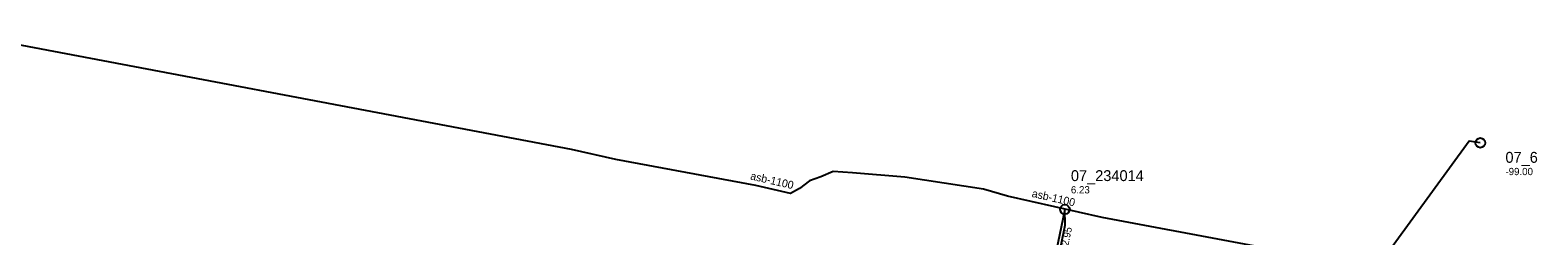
# Model space of a CAD drawing. Header units: metres. Extents: x 164250 to 165477, y 448735 to 450145.
# Tile 20 of 36: x 165228 to 165477, y 449200 to 449234. Entities that reach past the tile are written whole.
import ezdxf

# ---------------------------------------------------------------- set-up
doc = ezdxf.new("R2010")
doc.units = ezdxf.units.M

msp = doc.modelspace()

# ---------------------------------------------------------------- linework, layer by layer
at = {"layer": 'CON_BxH1100x1100mm', "linetype": 'Continuous'}
msp.add_lwpolyline([(165467.174, 449215.101), (165465.317, 449215.355), (165449.964, 449194.271), (165404.716, 449202.739), (165389.064, 449206.289), (165385.086, 449207.443), (165372.128, 449209.411), (165363.446, 449210.138), (165360.239, 449210.351), (165358.229, 449209.496), (165356.347, 449208.812), (165354.679, 449207.529), (165353.225, 449206.716), (165347.494, 449208.042), (165324.358, 449212.319), (165317.044, 449213.987), (165212.824, 449233.733)], dxfattribs=at)
at = {"layer": 'CON_BxH1600x1600mm', "linetype": 'Continuous'}
msp.add_lwpolyline([(165398.538, 449204.089), (165390.325, 449164.611)], dxfattribs=at)
at = {"layer": 'CON_BxH355x355mm', "linetype": 'Continuous'}
msp.add_lwpolyline([(165390.325, 449164.611), (165392.079, 449169.545), (165398.612, 449201.516), (165398.538, 449204.089)], dxfattribs=at)
at = {"layer": 'NOD_inspectieput'}
for centre in [(165467.17, 449215.1), (165398.54, 449204.09)]:
    msp.add_circle(centre, 0.8, dxfattribs=at)

# ---------------------------------------------------------------- texts
at = {"layer": 'DMM_BxH1100x1100mm'}
for rotation, p in [(-13.03, (165346.49, 449209.07)), (-12.78, (165393, 449206.17))]:
    msp.add_text('asb-1100', height=1.3, rotation=rotation, dxfattribs=at).set_placement(p)
at = {"layer": 'INV_BxH1600x1600mm'}
msp.add_text('2.95', height=1.2, rotation=78.25, dxfattribs=at).set_placement((165399.11, 449198))
at = {"layer": 'NLV_inspectieput'}
for s, p in [('-99.00', (165471.33, 449209.76)), ('6.23', (165399.54, 449206.74))]:
    msp.add_text(s, height=1.2, dxfattribs=at).set_placement(p)
at = {"layer": 'NNR_inspectieput'}
for s, p in [('07_6', (165471.33, 449211.8)), ('07_234014', (165399.54, 449208.78))]:
    msp.add_text(s, height=1.8, dxfattribs=at).set_placement(p)

doc.saveas('drawing.dxf')
